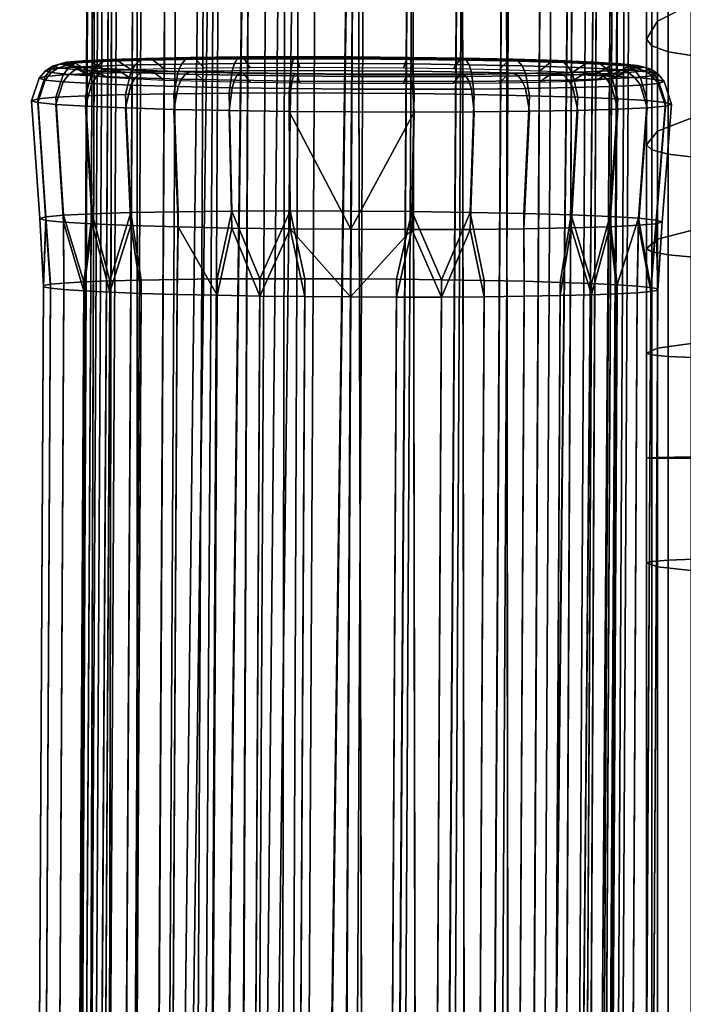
# Model space of a CAD drawing. Header units: millimetres. Extents: x -270 to 270, y -278 to 337.
# Tile 57 of 256: x -269 to -238, y 113 to 160. Entities that reach past the tile are written whole.
import ezdxf

# ---------------------------------------------------------------- set-up
doc = ezdxf.new("R2010")
doc.units = ezdxf.units.MM
doc.header["$MEASUREMENT"] = 0
for name, color, linetype in [('podnoz', 7, 'Continuous'), ('podrucky dopl', 251, 'Continuous'), ('ram', 7, 'Continuous')]:
    doc.layers.add(name, color=color, linetype=linetype)

msp = doc.modelspace()

# ---------------------------------------------------------------- meshes
at = {"layer": 'podnoz'}
mesh = msp.add_polyface(dxfattribs=at)
corners = [(-240.058, 252.184, 15.725), (-239.85, 252.182, 18), (-242.059, -156.573, 18), (-242.268, -156.572, 15.725), (-241.887, 252.193, 11.16), (-240.727, 252.187, 13.399), (-242.937, -156.568, 13.399), (-244.096, -156.562, 11.16), (-245.509, 252.213, 7.538), (-243.511, 252.202, 9.161), (-245.72, -156.553, 9.161), (-247.719, -156.542, 7.538), (-247.748, 252.225, 6.378), (-249.958, -156.53, 6.378), (-241.887, 252.193, 24.84), (-243.511, 252.202, 26.839), (-245.72, -156.553, 26.839), (-244.096, -156.562, 24.84), (-240.058, 252.184, 20.275), (-240.727, 252.187, 22.601), (-242.937, -156.568, 22.601), (-242.268, -156.572, 20.275), (-245.509, 252.213, 28.462), (-247.719, -156.542, 28.462), (-266.311, -86.946, 627.83), (-266.984, -87.072, 630.151), (-266.954, -81.303, 630.228), (-266.281, -81.375, 627.903), (-263.519, -86.724, 623.603), (-265.146, -86.827, 625.596), (-265.118, -81.447, 625.667), (-263.491, -81.514, 623.672), (-259.276, -86.592, 620.831), (-261.517, -86.645, 621.986), (-261.49, -81.573, 622.053), (-259.249, -81.619, 620.897), (-254.673, -86.568, 619.963), (-256.948, -86.567, 620.167), (-256.922, -81.651, 620.232), (-254.647, -81.669, 620.027), (-250.074, -86.642, 620.847), (-252.399, -86.592, 620.175), (-252.373, -81.675, 620.24), (-250.047, -81.668, 620.912), (-245.842, -86.82, 623.633), (-247.837, -86.719, 622.009), (-247.81, -81.646, 622.076), (-245.814, -81.609, 623.702), (-240.673, 196.374, 624.372), (-242.378, -81.3, 634.816), (-242.166, -81.368, 632.543), (-241.699, 196.73, 629.322), (-244.214, -81.156, 639.377), (-243.051, -81.228, 637.141), (-246.124, 197.249, 634.664), (-247.842, -81.03, 642.992), (-245.841, -81.089, 641.372), (-250.556, 197.548, 636.547), (-252.41, -80.952, 644.812), (-250.083, -80.984, 644.147), (-253.162, 197.671, 636.814), (-256.959, -80.928, 644.804), (-254.685, -80.934, 645.017), (-258.121, 197.807, 635.776), (-261.522, -80.957, 642.968), (-259.285, -80.935, 644.132), (-263.48, 197.744, 631.344), (-265.139, -81.044, 639.342), (-263.518, -80.994, 641.342), (-265.377, 197.54, 626.912), (-266.96, -81.169, 634.775), (-266.295, -81.104, 637.102), (-265.652, 197.386, 624.308), (-267.166, -81.234, 632.501), (-264.626, 197.03, 619.358), (-259.686, 196.469, 613.686), (-255.769, 196.211, 612.133), (-253.162, 196.088, 611.865), (-248.205, 195.952, 612.904), (-242.844, 196.016, 617.337), (-244.193, -81.559, 625.703), (-240.948, 196.22, 621.768), (-242.371, -81.434, 630.269), (-243.037, -81.499, 627.942)]
mesh.append_faces([[corners[k] for k in face] for face in [(0, 1, 2, 3), (4, 5, 6, 7), (5, 0, 3, 6), (8, 9, 10, 11), (12, 8, 11, 13), (9, 4, 7, 10), (14, 15, 16, 17), (18, 19, 20, 21), (1, 18, 21, 2), (19, 14, 17, 20), (15, 22, 23, 16), (24, 25, 26, 27), (28, 29, 30, 31), (29, 24, 27, 30), (32, 33, 34, 35), (36, 37, 38, 39), (37, 32, 35, 38), (33, 28, 31, 34), (40, 41, 42, 43), (44, 45, 46, 47), (45, 40, 43, 46), (41, 36, 39, 42), (48, 49, 50, 50), (51, 52, 53, 53), (54, 55, 56, 56), (57, 58, 59, 59), (60, 61, 62, 62), (63, 64, 65, 65), (66, 67, 68, 68), (69, 70, 71, 71), (72, 26, 73, 73), (74, 30, 27, 27), (75, 34, 31, 31), (76, 38, 35, 35), (77, 42, 39, 39), (78, 46, 43, 43), (79, 80, 47, 47), (81, 82, 83, 83), (48, 50, 82, 82)]])
mesh = msp.add_polyface(dxfattribs=at)
corners = [(-250.075, 252.238, 5.709), (-247.748, 252.225, 6.378), (-249.958, -156.53, 6.378), (-252.284, -156.518, 5.709), (-254.624, 252.262, 5.709), (-252.349, 252.25, 5.5), (-254.559, -156.505, 5.5), (-256.833, -156.493, 5.709), (-259.189, 252.287, 7.538), (-256.95, 252.275, 6.378), (-259.16, -156.481, 6.378), (-261.399, -156.469, 7.538), (-262.812, 252.307, 11.16), (-261.188, 252.298, 9.161), (-263.397, -156.458, 9.161), (-265.021, -156.449, 11.16), (-264.641, 252.316, 15.725), (-263.972, 252.313, 13.399), (-266.181, -156.443, 13.399), (-266.85, -156.439, 15.725), (-264.641, 252.316, 20.275), (-264.849, 252.318, 18), (-267.059, -156.438, 18), (-266.85, -156.439, 20.275), (-262.812, 252.307, 24.84), (-263.972, 252.313, 22.601), (-266.181, -156.443, 22.601), (-265.021, -156.449, 24.84), (-259.189, 252.287, 28.462), (-261.188, 252.298, 26.839), (-263.397, -156.458, 26.839), (-261.399, -156.469, 28.462), (-254.624, 252.262, 30.291), (-256.95, 252.275, 29.622), (-259.16, -156.481, 29.622), (-256.833, -156.493, 30.291), (-250.075, 252.238, 30.291), (-252.349, 252.25, 30.5), (-254.559, -156.505, 30.5), (-252.284, -156.518, 30.291), (-245.509, 252.213, 28.462), (-247.748, 252.225, 29.622), (-249.958, -156.53, 29.622), (-247.719, -156.542, 28.462), (-243.051, -81.228, 637.141), (-242.378, -81.3, 634.816), (-240.948, 196.55, 626.975), (-245.841, -81.089, 641.372), (-244.214, -81.156, 639.377), (-242.844, 196.908, 631.397), (-266.281, -81.375, 627.903), (-266.954, -81.303, 630.228), (-265.377, 197.209, 621.705), (-259.249, -81.619, 620.897), (-261.49, -81.573, 622.053), (-258.12, 196.354, 612.878), (-263.491, -81.514, 623.672), (-265.118, -81.447, 625.667), (-263.48, 196.852, 617.283), (-250.047, -81.668, 620.912), (-252.373, -81.675, 620.24), (-250.556, 196, 612.147), (-243.037, -81.499, 627.942), (-244.193, -81.559, 625.703), (-241.699, 196.101, 619.417), (-245.814, -81.609, 623.702), (-247.81, -81.646, 622.076), (-246.124, 195.941, 614.053), (-254.647, -81.669, 620.027), (-256.922, -81.651, 620.232), (-253.162, 196.088, 611.865), (-241.699, 196.73, 629.322), (-244.331, 197.082, 633.184), (-246.124, 197.249, 634.664), (-244.331, 195.962, 615.542), (-248.205, 195.952, 612.904), (-264.626, 197.03, 619.358), (-255.769, 196.211, 612.133)]
mesh.append_faces([[corners[k] for k in face] for face in [(0, 1, 2, 3), (4, 5, 6, 7), (8, 9, 10, 11), (9, 4, 7, 10), (12, 13, 14, 15), (16, 17, 18, 19), (17, 12, 15, 18), (13, 8, 11, 14), (5, 0, 3, 6), (20, 21, 22, 23), (24, 25, 26, 27), (25, 20, 23, 26), (28, 29, 30, 31), (32, 33, 34, 35), (33, 28, 31, 34), (29, 24, 27, 30), (36, 37, 38, 39), (40, 41, 42, 43), (41, 36, 39, 42), (37, 32, 35, 38), (21, 16, 19, 22), (44, 45, 46, 46), (47, 48, 49, 49), (50, 51, 52, 52), (53, 54, 55, 55), (56, 57, 58, 58), (59, 60, 61, 61), (62, 63, 64, 64), (65, 66, 67, 67), (68, 69, 70, 70), (46, 71, 44, 44), (49, 72, 47, 47), (71, 49, 48, 48), (72, 73, 47, 47), (67, 74, 65, 65), (61, 75, 59, 59), (52, 76, 50, 50), (77, 70, 69, 69)]])
mesh = msp.add_polyface(dxfattribs=at)
corners = [(-263.48, 196.852, 617.283), (-262.659, 198.911, 616.179), (-261.994, 196.678, 615.496), (-259.686, 196.469, 613.686), (-258.232, 199.844, 612.769), (-258.12, 196.354, 612.878), (-255.447, 197.398, 612.003), (-253.162, 196.088, 611.865), (-255.769, 196.211, 612.133), (-250.575, 199.393, 611.899), (-250.556, 196, 612.147), (-245.997, 201.777, 613.608), (-246.124, 195.941, 614.053), (-248.205, 195.952, 612.904), (-244.331, 195.962, 615.542), (-248.194, 200.565, 612.535), (-253.136, 198.28, 611.726), (-250.083, -80.984, 644.147), (-247.842, -81.03, 642.992), (-248.204, 197.405, 635.802), (-259.285, -80.935, 644.132), (-256.959, -80.928, 644.804), (-256.482, 197.777, 636.358), (-266.295, -81.104, 637.102), (-265.139, -81.044, 639.342), (-264.625, 197.658, 629.263), (-263.518, -80.994, 641.342), (-261.522, -80.957, 642.968), (-260.2, 197.819, 634.628), (-254.685, -80.934, 645.017), (-252.41, -80.952, 644.812), (-253.162, 197.671, 636.814), (-267.166, -81.234, 632.501), (-266.96, -81.169, 634.775), (-265.652, 197.386, 624.308), (-246.124, 197.249, 634.664), (-250.556, 197.548, 636.547), (-258.121, 197.807, 635.776), (-261.994, 197.797, 633.138), (-265.377, 197.54, 626.912), (-263.48, 197.744, 631.344), (-247.81, -81.646, 622.076), (-244.193, -81.559, 625.703), (-242.844, 196.016, 617.337), (-241.699, 196.101, 619.417), (-242.371, -81.434, 630.269), (-240.948, 196.22, 621.768), (-240.673, 196.374, 624.372), (-243.037, -81.499, 627.942), (-245.814, -81.609, 623.702), (-265.118, -81.447, 625.667), (-264.626, 197.03, 619.358), (-263.491, -81.514, 623.672), (-261.49, -81.573, 622.053), (-259.249, -81.619, 620.897), (-266.954, -81.303, 630.228), (-265.377, 197.209, 621.705), (-252.373, -81.675, 620.24), (-240.948, 196.55, 626.975), (-242.378, -81.3, 634.816)]
mesh.append_faces([[corners[k] for k in face] for face in [(0, 1, 2, 2), (3, 4, 5, 5), (6, 7, 8, 8), (9, 10, 7, 7), (11, 12, 13, 13), (11, 14, 12, 12), (15, 13, 10, 10), (6, 8, 5, 5), (16, 7, 6, 6), (17, 18, 19, 19), (20, 21, 22, 22), (23, 24, 25, 25), (26, 27, 28, 28), (29, 30, 31, 31), (32, 33, 34, 34), (18, 35, 19, 19), (19, 36, 17, 17), (36, 31, 30, 30), (20, 22, 37, 37), (28, 27, 37, 37), (26, 28, 38, 38), (39, 23, 25, 25), (40, 25, 24, 24), (38, 40, 26, 26), (22, 21, 31, 31), (33, 39, 34, 34), (12, 41, 13, 13), (42, 43, 44, 44), (45, 46, 47, 47), (48, 44, 46, 46), (49, 14, 43, 43), (0, 50, 51, 51), (2, 52, 0, 0), (5, 53, 3, 3), (3, 52, 2, 2), (8, 54, 5, 5), (55, 34, 56, 56), (10, 57, 7, 7), (58, 59, 47, 47)]])
at = {"layer": 'podrucky dopl'}
mesh = msp.add_polyface(dxfattribs=at)
corners = [(-265.375, 157.34, 633.523), (-265.615, 156.995, 633.692), (-263.784, 157.051, 635.921), (-263.58, 157.395, 635.709), (-265.091, 157.56, 633.328), (-263.339, 157.613, 635.462), (-264.777, 157.654, 633.115), (-263.072, 157.706, 635.193), (-264.444, 157.619, 632.894), (-262.788, 157.669, 634.91), (-266.708, 157.274, 631.029), (-266.974, 156.928, 631.149), (-266.393, 157.495, 630.893), (-266.044, 157.591, 630.745), (-265.674, 157.558, 630.593), (-264.927, 157.101, 630.296), (-263.771, 157.158, 632.456), (-267.529, 157.198, 628.323), (-267.812, 156.851, 628.39), (-267.195, 157.422, 628.251), (-266.824, 157.519, 628.174), (-266.431, 157.489, 628.097), (-265.638, 157.036, 627.952), (-267.806, 157.117, 625.51), (-268.094, 156.768, 625.52), (-267.466, 157.343, 625.503), (-267.088, 157.442, 625.5), (-266.687, 157.414, 625.501), (-265.878, 156.965, 625.514), (-267.529, 157.033, 622.696), (-267.812, 156.682, 622.651), (-267.195, 157.26, 622.756), (-266.824, 157.362, 622.826), (-266.431, 157.336, 622.905), (-265.638, 156.892, 623.077), (-266.708, 156.949, 619.991), (-266.974, 156.597, 619.891), (-266.393, 157.178, 620.114), (-266.044, 157.282, 620.255), (-265.674, 157.259, 620.409), (-264.927, 156.819, 620.733), (-265.375, 156.868, 617.497), (-265.615, 156.515, 617.349), (-265.091, 157.1, 617.679), (-264.777, 157.206, 617.886), (-264.444, 157.184, 618.109), (-263.771, 156.75, 618.573), (-263.58, 156.794, 615.312), (-263.784, 156.439, 615.12), (-263.339, 157.027, 615.545), (-263.072, 157.135, 615.809), (-262.788, 157.116, 616.093)]
mesh.append_faces([[corners[k] for k in face] for face in [(0, 1, 2, 3), (4, 0, 3, 5), (6, 4, 5, 7), (8, 6, 7, 9), (10, 11, 1, 0), (12, 10, 0, 4), (13, 12, 4, 6), (14, 13, 6, 8), (15, 14, 8, 16), (17, 18, 11, 10), (19, 17, 10, 12), (20, 19, 12, 13), (21, 20, 13, 14), (22, 21, 14, 15), (23, 24, 18, 17), (25, 23, 17, 19), (26, 25, 19, 20), (27, 26, 20, 21), (28, 27, 21, 22), (29, 30, 24, 23), (31, 29, 23, 25), (32, 31, 25, 26), (33, 32, 26, 27), (34, 33, 27, 28), (35, 36, 30, 29), (37, 35, 29, 31), (38, 37, 31, 32), (39, 38, 32, 33), (40, 39, 33, 34), (41, 42, 36, 35), (43, 41, 35, 37), (44, 43, 37, 38), (45, 44, 38, 39), (46, 45, 39, 40), (47, 48, 42, 41), (49, 47, 41, 43), (50, 49, 43, 44), (51, 50, 44, 45)]])
mesh = msp.add_polyface(dxfattribs=at)
corners = [(-256.25, 157.129, 639.948), (-256.325, 156.077, 640.326), (-253.385, 156.069, 640.616), (-253.379, 157.121, 640.231), (-256.192, 157.471, 639.657), (-253.377, 157.464, 639.935), (-256.125, 157.688, 639.318), (-253.376, 157.681, 639.589), (-256.051, 157.778, 638.945), (-253.376, 157.771, 639.209), (-255.973, 157.74, 638.553), (-253.376, 157.733, 638.809), (-259.01, 157.119, 639.111), (-259.152, 156.067, 639.468), (-258.899, 157.461, 638.836), (-258.768, 157.678, 638.516), (-258.623, 157.769, 638.164), (-258.47, 157.731, 637.795), (-258.162, 157.263, 637.059), (-255.817, 157.271, 637.77), (-261.394, 157.435, 637.503), (-261.555, 157.093, 637.751), (-261.204, 157.653, 637.214), (-260.994, 157.744, 636.897), (-260.771, 157.707, 636.565), (-260.323, 157.241, 635.904), (-263.58, 157.395, 635.709), (-263.784, 157.051, 635.921), (-263.339, 157.613, 635.462), (-263.072, 157.706, 635.193), (-262.788, 157.669, 634.91), (-262.217, 157.205, 634.35), (-263.771, 157.158, 632.456), (-264.444, 157.619, 632.894), (-262.217, 156.686, 616.68), (-262.788, 157.116, 616.093), (-264.444, 157.184, 618.109), (-263.771, 156.75, 618.573), (-261.394, 156.73, 613.519), (-261.555, 156.373, 613.291), (-263.784, 156.439, 615.12), (-263.58, 156.794, 615.312), (-261.204, 156.964, 613.794), (-263.339, 157.027, 615.545), (-260.994, 157.074, 614.105), (-263.072, 157.135, 615.809), (-260.771, 157.057, 614.439), (-260.323, 156.63, 615.126), (-258.768, 156.913, 612.493), (-258.899, 156.677, 612.186), (-258.623, 157.024, 612.839), (-258.47, 157.008, 613.209), (-258.162, 156.584, 613.972), (-256.125, 156.875, 611.692), (-256.192, 156.638, 611.366), (-256.051, 156.987, 612.059), (-255.973, 156.972, 612.453), (-255.817, 156.551, 613.261), (-253.376, 156.852, 611.422), (-253.377, 156.615, 611.089), (-253.376, 156.965, 611.796), (-253.376, 156.951, 612.197)]
mesh.append_faces([[corners[k] for k in face] for face in [(0, 1, 2, 3), (4, 0, 3, 5), (6, 4, 5, 7), (8, 6, 7, 9), (10, 8, 9, 11), (12, 13, 1, 0), (14, 12, 0, 4), (15, 14, 4, 6), (16, 15, 6, 8), (17, 16, 8, 10), (18, 17, 10, 19), (20, 21, 12, 14), (22, 20, 14, 15), (23, 22, 15, 16), (24, 23, 16, 17), (25, 24, 17, 18), (26, 27, 21, 20), (28, 26, 20, 22), (29, 28, 22, 23), (30, 29, 23, 24), (31, 30, 24, 25), (32, 33, 30, 31), (34, 35, 36, 37), (38, 39, 40, 41), (42, 38, 41, 43), (44, 42, 43, 45), (46, 44, 45, 35), (47, 46, 35, 34), (48, 49, 38, 42), (50, 48, 42, 44), (51, 50, 44, 46), (52, 51, 46, 47), (53, 54, 49, 48), (55, 53, 48, 50), (56, 55, 50, 51), (57, 56, 51, 52), (58, 59, 54, 53), (60, 58, 53, 55), (61, 60, 55, 56)]])
mesh = msp.add_polyface(dxfattribs=at)
corners = [(-250.628, 156.845, 611.693), (-250.563, 156.608, 611.367), (-253.377, 156.615, 611.089), (-253.376, 156.852, 611.422), (-250.701, 156.958, 612.06), (-253.376, 156.965, 611.796), (-250.779, 156.944, 612.453), (-253.376, 156.951, 612.197), (-250.94, 156.524, 613.262), (-253.378, 156.53, 613.022), (-247.985, 156.855, 612.495), (-247.856, 156.618, 612.188), (-248.128, 156.967, 612.84), (-248.282, 156.953, 613.211), (-248.595, 156.532, 613.973), (-245.549, 156.88, 613.797), (-245.361, 156.643, 613.521), (-245.758, 156.992, 614.107), (-245.98, 156.977, 614.441), (-246.434, 156.555, 615.128), (-243.414, 156.92, 615.548), (-243.175, 156.684, 615.315), (-243.68, 157.031, 615.812), (-243.963, 157.014, 616.096), (-244.54, 156.59, 616.683), (-245.361, 157.349, 637.505), (-245.204, 157.004, 637.754), (-242.974, 156.938, 635.925), (-243.175, 157.284, 635.712), (-245.549, 157.569, 637.217), (-243.414, 157.506, 635.466), (-245.758, 157.662, 636.9), (-243.68, 157.601, 635.196), (-245.98, 157.627, 636.568), (-243.963, 157.568, 634.913), (-246.434, 157.166, 635.906), (-244.54, 157.11, 634.353), (-247.856, 157.401, 638.838), (-247.748, 157.058, 639.112), (-247.985, 157.62, 638.518), (-248.128, 157.712, 638.166), (-248.282, 157.676, 637.797), (-248.595, 157.211, 637.06), (-250.563, 157.44, 639.658), (-250.509, 157.098, 639.949), (-250.628, 157.658, 639.319), (-250.701, 157.749, 638.946), (-250.779, 157.712, 638.554), (-250.94, 157.245, 637.771), (-253.377, 157.464, 639.935), (-253.379, 157.121, 640.231), (-253.376, 157.681, 639.589), (-253.376, 157.771, 639.209), (-253.376, 157.733, 638.809), (-253.378, 157.265, 638.011), (-255.817, 157.271, 637.77), (-255.973, 157.74, 638.553), (-255.973, 156.972, 612.453), (-255.817, 156.551, 613.261)]
mesh.append_faces([[corners[k] for k in face] for face in [(0, 1, 2, 3), (4, 0, 3, 5), (6, 4, 5, 7), (8, 6, 7, 9), (10, 11, 1, 0), (12, 10, 0, 4), (13, 12, 4, 6), (14, 13, 6, 8), (15, 16, 11, 10), (17, 15, 10, 12), (18, 17, 12, 13), (19, 18, 13, 14), (20, 21, 16, 15), (22, 20, 15, 17), (23, 22, 17, 18), (24, 23, 18, 19), (25, 26, 27, 28), (29, 25, 28, 30), (31, 29, 30, 32), (33, 31, 32, 34), (35, 33, 34, 36), (37, 38, 26, 25), (39, 37, 25, 29), (40, 39, 29, 31), (41, 40, 31, 33), (42, 41, 33, 35), (43, 44, 38, 37), (45, 43, 37, 39), (46, 45, 39, 40), (47, 46, 40, 41), (48, 47, 41, 42), (49, 50, 44, 43), (51, 49, 43, 45), (52, 51, 45, 46), (53, 52, 46, 47), (54, 53, 47, 48), (55, 56, 53, 54), (9, 7, 57, 58)]])
mesh = msp.add_polyface(dxfattribs=at)
corners = [(-241.661, 156.973, 617.683), (-241.38, 156.739, 617.501), (-243.175, 156.684, 615.315), (-243.414, 156.92, 615.548), (-241.975, 157.083, 617.889), (-243.68, 157.031, 615.812), (-242.308, 157.065, 618.113), (-243.963, 157.014, 616.096), (-242.985, 156.637, 618.576), (-244.54, 156.59, 616.683), (-240.047, 156.805, 619.995), (-239.785, 156.45, 619.896), (-241.144, 156.382, 617.352), (-240.359, 157.038, 620.118), (-240.708, 157.146, 620.259), (-241.078, 157.126, 620.413), (-241.83, 156.695, 620.737), (-239.226, 156.88, 622.701), (-238.947, 156.527, 622.655), (-239.558, 157.111, 622.76), (-239.927, 157.217, 622.831), (-240.32, 157.195, 622.909), (-241.119, 156.76, 623.081), (-238.949, 156.961, 625.514), (-238.665, 156.609, 625.525), (-239.287, 157.19, 625.508), (-239.664, 157.294, 625.505), (-240.065, 157.27, 625.505), (-240.878, 156.83, 625.518), (-239.226, 157.046, 628.328), (-238.947, 156.695, 628.394), (-239.558, 157.273, 628.255), (-239.927, 157.374, 628.178), (-240.32, 157.348, 628.101), (-241.119, 156.903, 627.956), (-240.047, 157.13, 631.033), (-239.785, 156.781, 631.153), (-240.359, 157.355, 630.897), (-240.708, 157.454, 630.75), (-241.078, 157.425, 630.597), (-241.83, 156.976, 630.299), (-241.38, 157.21, 633.527), (-241.144, 156.863, 633.696), (-241.661, 157.433, 633.332), (-241.975, 157.531, 633.119), (-242.308, 157.5, 632.897), (-242.985, 157.046, 632.459), (-243.175, 157.284, 635.712), (-242.974, 156.938, 635.925), (-243.414, 157.506, 635.466), (-243.68, 157.601, 635.196), (-243.963, 157.568, 634.913), (-244.54, 157.11, 634.353)]
mesh.append_faces([[corners[k] for k in face] for face in [(0, 1, 2, 3), (4, 0, 3, 5), (6, 4, 5, 7), (8, 6, 7, 9), (10, 11, 12, 1), (13, 10, 1, 0), (14, 13, 0, 4), (15, 14, 4, 6), (16, 15, 6, 8), (17, 18, 11, 10), (19, 17, 10, 13), (20, 19, 13, 14), (21, 20, 14, 15), (22, 21, 15, 16), (23, 24, 18, 17), (25, 23, 17, 19), (26, 25, 19, 20), (27, 26, 20, 21), (28, 27, 21, 22), (29, 30, 24, 23), (31, 29, 23, 25), (32, 31, 25, 26), (33, 32, 26, 27), (34, 33, 27, 28), (35, 36, 30, 29), (37, 35, 29, 31), (38, 37, 31, 32), (39, 38, 32, 33), (40, 39, 33, 34), (41, 42, 36, 35), (43, 41, 35, 37), (44, 43, 37, 38), (45, 44, 38, 39), (46, 45, 39, 40), (47, 48, 42, 41), (49, 47, 41, 43), (50, 49, 43, 44), (51, 50, 44, 45), (52, 51, 45, 46)]])
mesh = msp.add_polyface(dxfattribs=at)
corners = [(-261.555, 157.093, 637.751), (-261.757, 156.04, 638.076), (-259.152, 156.067, 639.468), (-259.01, 157.119, 639.111), (-263.784, 157.051, 635.921), (-264.04, 155.997, 636.203), (-265.615, 156.995, 633.692), (-265.914, 155.94, 633.92), (-266.974, 156.928, 631.149), (-267.307, 155.871, 631.315), (-267.812, 156.851, 628.39), (-268.164, 155.793, 628.49), (-268.094, 156.768, 625.52), (-268.454, 155.708, 625.551), (-267.812, 156.682, 622.651), (-268.164, 155.62, 622.613), (-266.974, 156.597, 619.891), (-267.307, 155.532, 619.787), (-265.615, 156.515, 617.349), (-265.914, 155.448, 617.183), (-263.784, 156.439, 615.12), (-264.04, 155.371, 614.901), (-261.555, 156.373, 613.291), (-261.757, 155.303, 613.028), (-259.01, 156.32, 611.932), (-259.152, 155.248, 611.637), (-258.899, 156.677, 612.186), (-261.394, 156.73, 613.519), (-256.25, 156.28, 611.096), (-256.325, 155.208, 610.78), (-256.192, 156.638, 611.366), (-253.379, 156.256, 610.813), (-253.385, 155.183, 610.491), (-253.377, 156.615, 611.089), (-267.788, 150.246, 628.572), (-266.954, 150.323, 631.32), (-265.99, 147.183, 633.055), (-265.6, 150.39, 633.853), (-263.777, 149.836, 615.357), (-265.6, 149.911, 617.577), (-261.556, 149.77, 613.536), (-256.274, 150.522, 640.083), (-253.415, 150.515, 640.365), (-253.385, 156.069, 640.616), (-256.325, 156.077, 640.326), (-257.706, 147.333, 639.659), (-259.023, 150.513, 639.249), (-261.556, 150.487, 637.895), (-264.769, 147.229, 634.845), (-263.777, 150.445, 636.073), (-267.788, 150.078, 622.857), (-268.069, 150.164, 625.714), (-266.954, 149.993, 620.109), (-256.274, 149.677, 611.35), (-259.023, 149.717, 612.183), (-250.445, 155.176, 610.781), (-253.415, 149.662, 611.068)]
mesh.append_faces([[corners[k] for k in face] for face in [(0, 1, 2, 3), (4, 5, 1, 0), (6, 7, 5, 4), (8, 9, 7, 6), (10, 11, 9, 8), (12, 13, 11, 10), (14, 15, 13, 12), (16, 17, 15, 14), (18, 19, 17, 16), (20, 21, 19, 18), (22, 23, 21, 20), (24, 25, 23, 22), (26, 24, 22, 27), (28, 29, 25, 24), (30, 28, 24, 26), (31, 32, 29, 28), (33, 31, 28, 30), (34, 35, 9, 11), (35, 36, 37, 37), (38, 39, 19, 21), (40, 38, 21, 23), (41, 42, 43, 44), (45, 41, 46, 46), (46, 41, 44, 2), (47, 46, 2, 1), (48, 49, 37, 37), (49, 47, 1, 5), (37, 49, 5, 7), (7, 9, 35, 37), (13, 15, 50, 51), (11, 13, 51, 34), (52, 50, 15, 17), (53, 54, 25, 29), (23, 25, 54, 40), (17, 19, 39, 52), (55, 56, 32, 32), (53, 29, 56, 56), (29, 32, 56, 56)]])
mesh = msp.add_polyface(dxfattribs=at)
corners = [(-250.509, 156.249, 611.097), (-250.445, 155.176, 610.781), (-253.385, 155.183, 610.491), (-253.379, 156.256, 610.813), (-250.563, 156.608, 611.367), (-253.377, 156.615, 611.089), (-247.748, 156.259, 611.934), (-247.619, 155.186, 611.639), (-247.856, 156.618, 612.188), (-245.204, 156.285, 613.294), (-245.013, 155.213, 613.031), (-245.361, 156.643, 613.521), (-242.974, 156.327, 615.123), (-242.73, 155.256, 614.905), (-243.175, 156.684, 615.315), (-241.144, 156.382, 617.352), (-240.856, 155.313, 617.187), (-241.38, 156.739, 617.501), (-239.785, 156.45, 619.896), (-239.464, 155.382, 619.792), (-238.947, 156.527, 622.655), (-238.606, 155.46, 622.617), (-238.665, 156.609, 625.525), (-238.317, 155.545, 625.556), (-238.947, 156.695, 628.394), (-238.606, 155.633, 628.494), (-239.785, 156.781, 631.153), (-239.464, 155.721, 631.32), (-241.144, 156.863, 633.696), (-240.856, 155.805, 633.924), (-242.974, 156.938, 635.925), (-242.73, 155.882, 636.206), (-245.204, 157.004, 637.754), (-245.013, 155.949, 638.079), (-247.748, 157.058, 639.112), (-247.619, 156.005, 639.47), (-250.509, 157.098, 639.949), (-250.445, 156.045, 640.327), (-253.379, 157.121, 640.231), (-253.385, 156.069, 640.616), (-243.053, 150.333, 636.076), (-242.096, 147.107, 634.849), (-241.231, 150.258, 633.857), (-245.274, 150.399, 637.897), (-239.043, 150.091, 628.577), (-238.761, 150.005, 625.719), (-247.807, 149.656, 612.185), (-250.556, 149.646, 611.351), (-245.274, 149.682, 613.539), (-243.053, 149.724, 615.361), (-241.231, 149.779, 617.581), (-239.876, 149.846, 620.113), (-239.043, 149.923, 622.861), (-249.158, 147.286, 639.661), (-247.807, 150.452, 639.25), (-250.556, 150.491, 640.083), (-239.876, 150.176, 631.324), (-253.415, 150.515, 640.365), (-253.415, 149.662, 611.068)]
mesh.append_faces([[corners[k] for k in face] for face in [(0, 1, 2, 3), (4, 0, 3, 5), (6, 7, 1, 0), (8, 6, 0, 4), (9, 10, 7, 6), (11, 9, 6, 8), (12, 13, 10, 9), (14, 12, 9, 11), (15, 16, 13, 12), (17, 15, 12, 14), (18, 19, 16, 15), (20, 21, 19, 18), (22, 23, 21, 20), (24, 25, 23, 22), (26, 27, 25, 24), (28, 29, 27, 26), (30, 31, 29, 28), (32, 33, 31, 30), (34, 35, 33, 32), (36, 37, 35, 34), (38, 39, 37, 36), (40, 41, 42, 42), (40, 42, 29, 31), (43, 40, 31, 33), (44, 45, 23, 25), (46, 47, 1, 7), (48, 46, 7, 10), (49, 48, 10, 13), (50, 49, 13, 16), (51, 50, 16, 19), (19, 21, 52, 51), (21, 23, 45, 52), (53, 54, 55, 55), (55, 54, 35, 37), (25, 27, 56, 44), (37, 39, 57, 55), (27, 29, 42, 56), (54, 43, 33, 35), (47, 58, 1, 1)]])
mesh = msp.add_polyface(dxfattribs=at)
corners = [(-267.892, 146.948, 624.725), (-269.015, -60.959, 630.84), (-269.015, -60.895, 633.006), (-267.892, 147.012, 626.891), (-267.569, 147.073, 629.033), (-268.692, -60.834, 635.148), (-268.054, -60.776, 637.218), (-266.93, 147.131, 631.103), (-267.113, -60.724, 639.17), (-265.99, 147.183, 633.055), (-264.769, 147.229, 634.845), (-265.893, -60.678, 640.96), (-264.418, -60.639, 642.548), (-263.295, 147.268, 636.433), (-262.724, -60.609, 643.899), (-261.6, 147.299, 637.784), (-259.724, 147.32, 638.868), (-260.847, -60.587, 644.982), (-258.83, -60.574, 645.774), (-257.706, 147.333, 639.659), (-256.717, -60.572, 646.257), (-255.594, 147.335, 640.142), (-267.569, 146.884, 622.583), (-268.692, -61.023, 628.698), (-254.556, -60.579, 646.419), (-253.432, 147.328, 640.304), (-252.395, -60.595, 646.257), (-251.271, 147.312, 640.142), (-249.158, 147.286, 639.661), (-250.282, -60.621, 645.776), (-248.265, -60.655, 644.984), (-247.141, 147.252, 638.87), (-246.388, -60.697, 643.902), (-245.264, 147.21, 637.787), (-243.57, 147.161, 636.436), (-244.694, -60.746, 642.551), (-243.22, -60.8, 640.964), (-242.096, 147.107, 634.849), (-240.875, 147.047, 633.059), (-241.999, -60.86, 639.174), (-241.059, -60.922, 637.222), (-239.935, 146.985, 631.107), (-240.42, -60.986, 635.153), (-239.296, 146.921, 629.038), (-251.271, 146.469, 611.479), (-253.432, 146.476, 611.316), (-250.556, 149.646, 611.351), (-249.158, 146.472, 611.961), (-247.141, 146.484, 612.753), (-247.807, 149.656, 612.185), (-238.973, 146.792, 624.729), (-238.761, 150.005, 625.719), (-238.973, 146.856, 626.896), (-239.876, 149.846, 620.113), (-239.296, 146.731, 622.587), (-239.935, 146.674, 620.517), (-243.053, 149.724, 615.361), (-242.096, 146.575, 616.775), (-243.57, 146.536, 615.187), (-243.053, 150.333, 636.076), (-241.231, 150.258, 633.857), (-239.876, 150.176, 631.324), (-247.807, 150.452, 639.25), (-263.777, 150.445, 636.073), (-267.788, 150.246, 628.572), (-265.6, 149.911, 617.577), (-264.769, 146.698, 616.772), (-265.99, 146.757, 618.561), (-263.777, 149.836, 615.357), (-263.295, 146.643, 615.184), (-261.6, 146.594, 613.834), (-261.556, 149.77, 613.536), (-259.724, 146.552, 612.751), (-268.069, 150.164, 625.714), (-256.274, 149.677, 611.35), (-253.415, 149.662, 611.068)]
mesh.append_faces([[corners[k] for k in face] for face in [(0, 1, 2, 3), (4, 5, 6, 7), (7, 6, 8, 9), (3, 2, 5, 4), (10, 11, 12, 13), (13, 12, 14, 15), (16, 17, 18, 19), (19, 18, 20, 21), (15, 14, 17, 16), (9, 8, 11, 10), (22, 23, 1, 0), (24, 25, 21, 20), (25, 24, 26, 27), (28, 29, 30, 31), (31, 30, 32, 33), (27, 26, 29, 28), (34, 35, 36, 37), (38, 39, 40, 41), (41, 40, 42, 43), (37, 36, 39, 38), (33, 32, 35, 34), (44, 45, 46, 46), (47, 44, 46, 46), (48, 47, 49, 49), (50, 51, 52, 52), (53, 54, 55, 55), (56, 57, 58, 58), (59, 34, 37, 37), (60, 37, 38, 38), (43, 61, 41, 41), (62, 28, 31, 31), (63, 10, 13, 13), (4, 64, 3, 3), (65, 66, 67, 67), (68, 69, 66, 66), (70, 71, 72, 72), (73, 0, 3, 3), (74, 75, 45, 45)]])
mesh = msp.add_polyface(dxfattribs=at)
corners = [(-247.141, 146.484, 612.753), (-247.807, 149.656, 612.185), (-245.274, 149.682, 613.539), (-245.264, 146.506, 613.836), (-243.053, 149.724, 615.361), (-243.57, 146.536, 615.187), (-240.875, 146.621, 618.565), (-242.096, 146.575, 616.775), (-241.231, 149.779, 617.581), (-239.876, 149.846, 620.113), (-239.935, 146.674, 620.517), (-238.973, 146.792, 624.729), (-239.296, 146.731, 622.587), (-239.043, 149.923, 622.861), (-239.043, 150.091, 628.577), (-239.296, 146.921, 629.038), (-238.973, 146.856, 626.896), (-238.761, 150.005, 625.719), (-239.876, 150.176, 631.324), (-240.875, 147.047, 633.059), (-239.935, 146.985, 631.107), (-243.57, 147.161, 636.436), (-243.053, 150.333, 636.076), (-245.274, 150.399, 637.897), (-245.264, 147.21, 637.787), (-241.231, 150.258, 633.857), (-247.807, 150.452, 639.25), (-247.141, 147.252, 638.87), (-251.271, 147.312, 640.142), (-249.158, 147.286, 639.661), (-250.556, 150.491, 640.083), (-249.158, 146.472, 611.961), (-250.556, 149.646, 611.351), (-253.415, 150.515, 640.365), (-253.432, 147.328, 640.304), (-256.274, 150.522, 640.083), (-255.594, 147.335, 640.142), (-257.706, 147.333, 639.659), (-259.724, 147.32, 638.868), (-259.023, 150.513, 639.249), (-261.556, 150.487, 637.895), (-261.6, 147.299, 637.784), (-263.777, 150.445, 636.073), (-263.295, 147.268, 636.433), (-265.99, 147.183, 633.055), (-264.769, 147.229, 634.845), (-265.6, 150.39, 633.853), (-266.93, 147.131, 631.103), (-266.954, 150.323, 631.32), (-267.788, 150.246, 628.572), (-267.569, 147.073, 629.033), (-267.892, 147.012, 626.891), (-268.069, 150.164, 625.714), (-267.569, 146.884, 622.583), (-267.892, 146.948, 624.725), (-267.788, 150.078, 622.857), (-266.954, 149.993, 620.109), (-266.93, 146.819, 620.513), (-263.295, 146.643, 615.184), (-263.777, 149.836, 615.357), (-261.556, 149.77, 613.536), (-261.6, 146.594, 613.834), (-265.99, 146.757, 618.561), (-264.769, 146.698, 616.772), (-265.6, 149.911, 617.577), (-259.023, 149.717, 612.183), (-259.724, 146.552, 612.751), (-255.594, 146.492, 611.478), (-257.706, 146.518, 611.96), (-256.274, 149.677, 611.35), (-253.432, 146.476, 611.316), (-253.415, 149.662, 611.068)]
mesh.append_faces([[corners[k] for k in face] for face in [(0, 1, 2, 3), (3, 2, 4, 5), (6, 7, 8, 8), (6, 8, 9, 10), (11, 12, 13, 13), (14, 15, 16, 17), (17, 11, 13, 13), (18, 15, 14, 14), (19, 20, 18, 18), (21, 22, 23, 24), (19, 18, 25, 25), (26, 27, 24, 23), (28, 29, 30, 30), (31, 32, 1, 1), (8, 7, 4, 4), (33, 34, 28, 30), (12, 9, 13, 13), (35, 36, 34, 33), (37, 36, 35, 35), (38, 39, 40, 41), (41, 40, 42, 43), (38, 37, 39, 39), (44, 45, 46, 46), (47, 44, 48, 48), (49, 50, 47, 48), (51, 49, 52, 52), (53, 54, 55, 55), (53, 55, 56, 57), (58, 59, 60, 61), (62, 57, 56, 56), (59, 63, 64, 64), (65, 66, 60, 60), (67, 68, 69, 69), (68, 66, 65, 65), (70, 67, 69, 69), (56, 64, 62, 62), (52, 55, 54, 54), (65, 69, 68, 68), (32, 70, 71, 71)]])
mesh = msp.add_polyface(dxfattribs=at)
corners = [(-253.432, 146.476, 611.316), (-254.556, -61.431, 617.431), (-256.717, -61.415, 617.593), (-255.594, 146.492, 611.478), (-257.706, 146.518, 611.96), (-258.83, -61.389, 618.075), (-260.847, -61.355, 618.866), (-259.724, 146.552, 612.751), (-262.724, -61.313, 619.948), (-261.6, 146.594, 613.834), (-263.295, 146.643, 615.184), (-264.418, -61.264, 621.299), (-265.893, -61.209, 622.887), (-264.769, 146.698, 616.772), (-265.99, 146.757, 618.561), (-267.113, -61.15, 624.676), (-268.054, -61.088, 626.628), (-266.93, 146.819, 620.513), (-268.692, -61.023, 628.698), (-267.569, 146.884, 622.583), (-238.973, 146.856, 626.896), (-240.097, -61.051, 633.01), (-240.097, -61.115, 630.844), (-238.973, 146.792, 624.729), (-239.296, 146.731, 622.587), (-240.42, -61.176, 628.702), (-241.059, -61.234, 626.632), (-239.935, 146.674, 620.517), (-241.999, -61.286, 624.68), (-240.875, 146.621, 618.565), (-242.096, 146.575, 616.775), (-243.22, -61.332, 622.89), (-244.694, -61.371, 621.302), (-243.57, 146.536, 615.187), (-246.388, -61.401, 619.951), (-245.264, 146.506, 613.836), (-247.141, 146.484, 612.753), (-248.265, -61.423, 618.868), (-250.282, -61.435, 618.076), (-249.158, 146.472, 611.961), (-252.395, -61.438, 617.594), (-251.271, 146.469, 611.479), (-239.296, 146.921, 629.038), (-240.42, -60.986, 635.153), (-244.211, -64.548, 621.663), (-241.035, -64.425, 626.415), (-242.389, -64.492, 623.883), (-239.919, -64.266, 632.021), (-241.059, -60.922, 637.222), (-241.035, -64.095, 637.626), (-241.999, -60.86, 639.174), (-242.389, -64.014, 640.159), (-243.22, -60.8, 640.964), (-252.395, -60.595, 646.257), (-251.714, -63.78, 646.386), (-250.282, -60.621, 645.776), (-248.966, -63.819, 645.552), (-248.265, -60.655, 644.984), (-258.83, -60.574, 645.774), (-257.432, -63.749, 646.385), (-256.717, -60.572, 646.257), (-260.847, -60.587, 644.982), (-260.181, -63.759, 645.551), (-265.893, -60.678, 640.96), (-264.935, -63.827, 642.375), (-264.418, -60.639, 642.548), (-268.112, -63.949, 637.622), (-267.113, -60.724, 639.17), (-268.054, -60.776, 637.218), (-266.758, -63.882, 640.155), (-268.946, -64.026, 634.874), (-268.692, -60.834, 635.148), (-269.015, -60.895, 633.006), (-262.715, -64.501, 619.838), (-266.758, -64.361, 623.879), (-264.935, -64.436, 621.659)]
mesh.append_faces([[corners[k] for k in face] for face in [(0, 1, 2, 3), (4, 5, 6, 7), (7, 6, 8, 9), (3, 2, 5, 4), (10, 11, 12, 13), (14, 15, 16, 17), (17, 16, 18, 19), (13, 12, 15, 14), (9, 8, 11, 10), (20, 21, 22, 23), (24, 25, 26, 27), (27, 26, 28, 29), (23, 22, 25, 24), (30, 31, 32, 33), (33, 32, 34, 35), (36, 37, 38, 39), (39, 38, 40, 41), (35, 34, 37, 36), (29, 28, 31, 30), (42, 43, 21, 20), (1, 0, 41, 40), (31, 44, 32, 32), (45, 28, 26, 26), (28, 46, 31, 31), (21, 47, 22, 22), (48, 49, 43, 43), (50, 49, 48, 48), (51, 50, 52, 52), (53, 54, 55, 55), (55, 56, 57, 57), (58, 59, 60, 60), (61, 62, 58, 58), (63, 64, 65, 65), (66, 67, 68, 68), (69, 63, 67, 67), (70, 71, 72, 72), (73, 11, 8, 8), (74, 15, 12, 12), (75, 12, 11, 11)]])
at = {"layer": 'ram'}
mesh = msp.add_polyface(dxfattribs=at)
corners = [(-232.746, 153.405, 414.752), (-232.746, 148.595, 414.016), (-232.5, 148.753, 412.738), (-232.5, 153.636, 413.485), (-233.525, 153.191, 415.919), (-233.525, 148.45, 415.194), (-234.712, 153.051, 416.686), (-234.712, 148.354, 415.967), (-236, 153.006, 416.928), (-236, 148.324, 416.211), (-237.288, 153.051, 416.686), (-237.288, 148.354, 415.967), (-238.475, 153.191, 415.919), (-238.475, 148.45, 415.194), (-239.254, 153.405, 414.752), (-239.254, 148.595, 414.016), (-239.5, 153.636, 413.485), (-239.5, 148.753, 412.738), (-238.985, 154.275, 409.992), (-238.985, 149.188, 409.214), (-237.393, 154.886, 406.653), (-237.393, 149.603, 405.845), (-234.867, 155.384, 403.929), (-234.867, 149.943, 403.096), (-231.784, 155.714, 402.125), (-231.784, 150.167, 401.276), (-228.306, 155.873, 401.256), (-228.306, 150.275, 400.4), (-230.254, 151.785, 423.605), (-230.254, 147.493, 422.948), (-229.475, 147.348, 424.126), (-229.475, 151.572, 424.772), (-230.5, 152.017, 422.338), (-230.5, 147.651, 421.67), (-230.254, 152.249, 421.07), (-230.254, 147.809, 420.391), (-229.475, 152.462, 419.903), (-229.475, 147.954, 419.214), (-232.746, 158.298, 415.8), (-232.5, 158.605, 414.548), (-233.525, 158.015, 416.952), (-234.712, 157.829, 417.709), (-236, 157.771, 417.947), (-237.288, 157.829, 417.709), (-238.475, 158.015, 416.952), (-239.254, 158.298, 415.8), (-239.5, 158.605, 414.548), (-238.985, 159.451, 411.1), (-237.393, 160.26, 407.804), (-234.867, 160.92, 405.114), (-231.784, 161.358, 403.333), (-228.306, 161.568, 402.475), (-230.254, 156.153, 424.54), (-229.475, 155.87, 425.692), (-230.5, 156.459, 423.289), (-230.254, 156.767, 422.038), (-229.475, 157.05, 420.885), (-232.746, 163.12, 417.138), (-232.5, 163.501, 415.907), (-233.525, 162.769, 418.271), (-234.712, 162.538, 419.015), (-236, 162.465, 419.25), (-237.288, 162.538, 419.015), (-238.475, 162.769, 418.271), (-239.254, 163.12, 417.138), (-239.5, 163.501, 415.907), (-238.985, 164.552, 412.516), (-237.393, 165.557, 409.273), (-234.867, 166.376, 406.628), (-231.784, 166.919, 404.876), (-228.306, 167.181, 404.033), (-230.254, 160.456, 425.734), (-229.475, 160.105, 426.868), (-230.5, 160.837, 424.504), (-230.254, 161.219, 423.273), (-236, 167.074, 420.83), (-234.712, 167.161, 420.6), (-230.5, 165.135, 425.977), (-230.254, 164.681, 427.183), (-230.254, 165.589, 424.771)]
mesh.append_faces([[corners[k] for k in face] for face in [(0, 1, 2, 3), (4, 5, 1, 0), (6, 7, 5, 4), (8, 9, 7, 6), (10, 11, 9, 8), (12, 13, 11, 10), (14, 15, 13, 12), (16, 17, 15, 14), (18, 19, 17, 16), (20, 21, 19, 18), (22, 23, 21, 20), (24, 25, 23, 22), (26, 27, 25, 24), (28, 29, 30, 31), (32, 33, 29, 28), (34, 35, 33, 32), (36, 37, 35, 34), (38, 0, 3, 39), (40, 4, 0, 38), (41, 6, 4, 40), (42, 8, 6, 41), (43, 10, 8, 42), (44, 12, 10, 43), (45, 14, 12, 44), (46, 16, 14, 45), (47, 18, 16, 46), (48, 20, 18, 47), (49, 22, 20, 48), (50, 24, 22, 49), (51, 26, 24, 50), (52, 28, 31, 53), (54, 32, 28, 52), (55, 34, 32, 54), (56, 36, 34, 55), (57, 38, 39, 58), (59, 40, 38, 57), (60, 41, 40, 59), (61, 42, 41, 60), (62, 43, 42, 61), (63, 44, 43, 62), (64, 45, 44, 63), (65, 46, 45, 64), (66, 47, 46, 65), (67, 48, 47, 66), (68, 49, 48, 67), (69, 50, 49, 68), (70, 51, 50, 69), (71, 52, 53, 72), (73, 54, 52, 71), (74, 55, 54, 73), (75, 61, 60, 76), (77, 73, 71, 78), (79, 74, 73, 77)]])
mesh = msp.add_polyface(dxfattribs=at)
corners = [(-232.746, 143.751, 413.561), (-232.746, 138.889, 413.388), (-232.5, 138.897, 412.099), (-232.5, 143.834, 412.275), (-233.525, 143.675, 414.745), (-233.525, 138.881, 414.574), (-234.712, 143.624, 415.523), (-234.712, 138.876, 415.354), (-237.288, 143.624, 415.523), (-237.288, 138.876, 415.354), (-236, 138.875, 415.599), (-236, 143.608, 415.768), (-238.475, 143.675, 414.745), (-238.475, 138.881, 414.574), (-239.254, 143.751, 413.561), (-239.254, 138.889, 413.388), (-239.5, 143.834, 412.275), (-239.5, 138.897, 412.099), (-238.985, 144.064, 408.732), (-238.985, 138.921, 408.549), (-237.393, 144.283, 405.345), (-237.393, 138.943, 405.155), (-234.867, 144.462, 402.581), (-234.867, 138.961, 402.385), (-231.784, 144.581, 400.751), (-231.784, 138.973, 400.551), (-228.306, 144.637, 399.87), (-228.306, 138.979, 399.668), (-224.562, 144.626, 400.041), (-224.562, 138.977, 399.84), (-221.036, 144.544, 401.313), (-221.036, 138.969, 401.114), (-218.161, 144.406, 403.455), (-218.161, 138.955, 403.261), (-216.015, 144.22, 406.324), (-216.015, 138.936, 406.135), (-214.74, 143.992, 409.842), (-214.74, 138.913, 409.661), (-214.568, 143.75, 413.579), (-214.568, 138.889, 413.406), (-215.452, 143.526, 417.049), (-215.452, 138.866, 416.883), (-232.746, 148.595, 414.016), (-232.5, 148.753, 412.738), (-233.525, 148.45, 415.194), (-234.712, 148.354, 415.967), (-236, 148.324, 416.211), (-237.288, 148.354, 415.967), (-238.475, 148.45, 415.194), (-239.254, 148.595, 414.016), (-239.5, 148.753, 412.738), (-238.985, 149.188, 409.214), (-237.393, 149.603, 405.845), (-234.867, 149.943, 403.096), (-231.784, 150.167, 401.276), (-228.306, 150.275, 400.4), (-224.562, 150.254, 400.57), (-221.036, 150.098, 401.835), (-218.161, 149.835, 403.965), (-216.015, 149.483, 406.818), (-214.74, 149.052, 410.317), (-214.568, 148.593, 414.034), (-215.452, 148.167, 417.485), (-217.286, 147.79, 420.545), (-217.286, 143.326, 420.126), (-220.055, 147.48, 423.053), (-220.055, 143.163, 422.647), (-223.45, 147.285, 424.633), (-223.45, 143.06, 424.235), (-227, 147.222, 425.143), (-227, 143.027, 424.749), (-228.288, 147.252, 424.9), (-228.288, 143.043, 424.504), (-229.475, 147.348, 424.126), (-229.475, 143.093, 423.726), (-230.254, 147.493, 422.948), (-230.254, 143.17, 422.542), (-230.5, 147.651, 421.67), (-230.5, 143.253, 421.257), (-230.254, 147.809, 420.391), (-230.254, 143.336, 419.971), (-229.475, 147.954, 419.214), (-229.475, 143.413, 418.787), (-228.288, 148.049, 418.44), (-228.288, 143.463, 418.009), (-227, 148.08, 418.196), (-227, 143.479, 417.764), (-227, 151.387, 425.781), (-223.45, 151.48, 425.274), (-228.288, 151.431, 425.539), (-229.475, 151.572, 424.772)]
mesh.append_faces([[corners[k] for k in face] for face in [(0, 1, 2, 3), (4, 5, 1, 0), (6, 7, 5, 4), (8, 9, 10, 11), (12, 13, 9, 8), (14, 15, 13, 12), (16, 17, 15, 14), (18, 19, 17, 16), (20, 21, 19, 18), (22, 23, 21, 20), (24, 25, 23, 22), (26, 27, 25, 24), (28, 29, 27, 26), (30, 31, 29, 28), (32, 33, 31, 30), (34, 35, 33, 32), (36, 37, 35, 34), (38, 39, 37, 36), (40, 41, 39, 38), (42, 0, 3, 43), (44, 4, 0, 42), (45, 6, 4, 44), (46, 11, 6, 45), (47, 8, 11, 46), (48, 12, 8, 47), (49, 14, 12, 48), (50, 16, 14, 49), (51, 18, 16, 50), (52, 20, 18, 51), (53, 22, 20, 52), (54, 24, 22, 53), (55, 26, 24, 54), (56, 28, 26, 55), (57, 30, 28, 56), (58, 32, 30, 57), (59, 34, 32, 58), (60, 36, 34, 59), (61, 38, 36, 60), (62, 40, 38, 61), (63, 64, 40, 62), (65, 66, 64, 63), (67, 68, 66, 65), (69, 70, 68, 67), (71, 72, 70, 69), (73, 74, 72, 71), (75, 76, 74, 73), (77, 78, 76, 75), (79, 80, 78, 77), (81, 82, 80, 79), (83, 84, 82, 81), (85, 86, 84, 83), (87, 69, 67, 88), (89, 71, 69, 87), (90, 73, 71, 89)]])
mesh = msp.add_polyface(dxfattribs=at)
corners = [(-223.45, -193.016, 441.102), (-220.055, -193.098, 439.513), (-220.055, 134.495, 422.59), (-223.45, 134.577, 424.18), (-217.286, -193.228, 436.989), (-217.286, 134.364, 420.067), (-228.288, -193.002, 441.371), (-227, -192.99, 441.617), (-227, 134.603, 424.694), (-228.288, 134.591, 424.449), (-230.254, -193.104, 439.408), (-229.475, -193.042, 440.593), (-229.475, 134.55, 423.67), (-230.254, 134.489, 422.485), (-230.5, -193.17, 438.121), (-230.5, 134.423, 421.199), (-236, 143.608, 415.768), (-236, 138.875, 415.599), (-234.712, 138.876, 415.354), (-234.712, 143.624, 415.523), (-217.286, 143.326, 420.126), (-217.286, 138.846, 419.966), (-215.452, 138.866, 416.883), (-215.452, 143.526, 417.049), (-220.055, 143.163, 422.647), (-220.055, 138.83, 422.492), (-223.45, 143.06, 424.235), (-223.45, 138.819, 424.084), (-227, 143.027, 424.749), (-227, 138.816, 424.599), (-228.288, 143.043, 424.504), (-228.288, 138.817, 424.353), (-229.475, 143.093, 423.726), (-229.475, 138.823, 423.574), (-230.254, 143.17, 422.542), (-230.254, 138.83, 422.387), (-230.5, 143.253, 421.257), (-230.5, 138.839, 421.099), (-230.254, 143.336, 419.971), (-230.254, 138.847, 419.811), (-229.475, 143.413, 418.787), (-229.475, 138.855, 418.624), (-228.288, 143.463, 418.009), (-228.288, 138.86, 417.845), (-227, 143.479, 417.764), (-227, 138.862, 417.599), (-232.746, 134.025, 413.497), (-232.5, 133.958, 412.211), (-232.5, 138.897, 412.099), (-232.746, 138.889, 413.388), (-234.712, 134.126, 415.461), (-233.525, 134.086, 414.682), (-233.525, 138.881, 414.574), (-237.288, 134.126, 415.461), (-236, 134.139, 415.706), (-237.288, 138.876, 415.354), (-239.254, 134.025, 413.497), (-238.475, 134.086, 414.682), (-238.475, 138.881, 414.574), (-239.254, 138.889, 413.388), (-238.985, 133.775, 408.665), (-239.5, 133.958, 412.211), (-239.5, 138.897, 412.099), (-238.985, 138.921, 408.549), (-234.867, 133.457, 402.51), (-237.393, 133.6, 405.275), (-237.393, 138.943, 405.155), (-234.867, 138.961, 402.385), (-228.306, 133.317, 399.796), (-231.784, 133.363, 400.678), (-231.784, 138.973, 400.551), (-228.306, 138.979, 399.668), (-221.036, 133.392, 401.24), (-224.562, 133.326, 399.967), (-224.562, 138.977, 399.84), (-221.036, 138.969, 401.114), (-218.161, 133.502, 403.384), (-218.161, 138.955, 403.261), (-214.74, 133.833, 409.775), (-216.015, 133.651, 406.254), (-216.015, 138.936, 406.135), (-214.74, 138.913, 409.661), (-215.452, 134.205, 416.988), (-214.568, 134.026, 413.515), (-214.568, 138.889, 413.406), (-229.475, 134.295, 418.727), (-230.254, 134.356, 419.912), (-227, 134.242, 417.703), (-228.288, 134.255, 417.949), (-215.289, 61.597, 411.572), (-188.329, 60.918, 398.43), (-190.084, 60.733, 394.841), (-217.043, 61.412, 407.982)]
mesh.append_faces([[corners[k] for k in face] for face in [(0, 1, 2, 3), (1, 4, 5, 2), (6, 7, 8, 9), (10, 11, 12, 13), (11, 6, 9, 12), (14, 10, 13, 15), (7, 0, 3, 8), (16, 17, 18, 19), (20, 21, 22, 23), (24, 25, 21, 20), (26, 27, 25, 24), (28, 29, 27, 26), (30, 31, 29, 28), (32, 33, 31, 30), (34, 35, 33, 32), (36, 37, 35, 34), (38, 39, 37, 36), (40, 41, 39, 38), (42, 43, 41, 40), (44, 45, 43, 42), (46, 47, 48, 49), (50, 51, 52, 18), (51, 46, 49, 52), (53, 54, 17, 55), (56, 57, 58, 59), (57, 53, 55, 58), (54, 50, 18, 17), (60, 61, 62, 63), (64, 65, 66, 67), (65, 60, 63, 66), (68, 69, 70, 71), (72, 73, 74, 75), (73, 68, 71, 74), (69, 64, 67, 70), (61, 56, 59, 62), (76, 72, 75, 77), (78, 79, 80, 81), (82, 83, 84, 22), (83, 78, 81, 84), (2, 5, 21, 25), (8, 3, 27, 29), (3, 2, 25, 27), (5, 82, 22, 21), (12, 9, 31, 33), (15, 13, 35, 37), (13, 12, 33, 35), (85, 86, 39, 41), (87, 88, 43, 45), (88, 85, 41, 43), (86, 15, 37, 39), (9, 8, 29, 31), (79, 76, 77, 80), (89, 90, 91, 92)]])
mesh = msp.add_polyface(dxfattribs=at)
corners = [(-232.746, -198.54, 430.519), (-232.5, -198.525, 429.231), (-232.5, -193.634, 429.133), (-232.746, -193.568, 430.42), (-234.712, -198.563, 432.485), (-233.525, -198.554, 431.706), (-233.525, -193.507, 431.605), (-234.712, -193.466, 432.383), (-237.288, -198.563, 432.485), (-236, -198.566, 432.731), (-236, -193.454, 432.629), (-237.288, -193.466, 432.383), (-239.254, -198.54, 430.519), (-238.475, -198.554, 431.706), (-238.475, -193.507, 431.605), (-239.254, -193.568, 430.42), (-238.985, -198.484, 425.681), (-239.5, -198.525, 429.231), (-239.5, -193.634, 429.133), (-238.985, -193.818, 425.588), (-214.568, -198.54, 430.537), (-214.74, -198.497, 426.793), (-214.74, -193.76, 426.698), (-214.568, -193.567, 430.438), (-217.286, -198.617, 437.097), (-215.452, -198.581, 434.014), (-215.452, -193.387, 433.91), (-217.286, -193.228, 436.989), (-223.45, -198.665, 441.215), (-220.055, -198.647, 439.624), (-220.055, -193.098, 439.513), (-223.45, -193.016, 441.102), (-228.288, -198.668, 441.484), (-227, -198.671, 441.73), (-227, -192.99, 441.617), (-228.288, -193.002, 441.371), (-230.254, -198.645, 439.519), (-229.475, -198.659, 440.705), (-229.475, -193.042, 440.593), (-230.254, -193.104, 439.408), (-230.254, -198.615, 436.942), (-230.5, -198.63, 438.23), (-230.5, -193.17, 438.121), (-230.254, -193.236, 436.835), (-228.288, -198.592, 434.976), (-229.475, -198.601, 435.756), (-229.475, -193.298, 435.65), (-228.288, -193.338, 434.871), (-227, -193.35, 434.626), (-227, -198.589, 434.731), (-232.5, 133.958, 412.211), (-232.746, 134.025, 413.497), (-233.525, 134.086, 414.682), (-234.712, 134.126, 415.461), (-236, 134.139, 415.706), (-237.288, 134.126, 415.461), (-238.475, 134.086, 414.682), (-239.254, 134.025, 413.497), (-239.5, 133.958, 412.211), (-238.985, 133.775, 408.665), (-234.867, -194.135, 419.432), (-237.393, -193.993, 422.198), (-237.393, 133.6, 405.275), (-234.867, 133.457, 402.51), (-228.306, -194.276, 416.718), (-231.784, -194.23, 417.6), (-231.784, 133.363, 400.678), (-228.306, 133.317, 399.796), (-221.036, -194.201, 418.163), (-224.562, -194.267, 416.89), (-224.562, 133.326, 399.967), (-221.036, 133.392, 401.24), (-216.015, -193.942, 423.177), (-218.161, -194.09, 420.306), (-218.161, 133.502, 403.384), (-216.015, 133.651, 406.254), (-214.74, 133.833, 409.775), (-214.568, 134.026, 413.515), (-215.452, 134.205, 416.988), (-217.286, 134.364, 420.067), (-230.5, 134.423, 421.199), (-230.254, 134.356, 419.912), (-229.475, 134.295, 418.727), (-228.288, 134.255, 417.949), (-227, 134.242, 417.703), (-217.043, 61.412, 407.982), (-190.084, 60.733, 394.841), (-190.084, -158.974, 406.19), (-217.043, -158.295, 419.332), (-188.329, -158.788, 409.78), (-215.289, -158.11, 422.921), (-217.043, -158.295, 419.332), (-190.084, -158.974, 406.19), (-188.329, 60.918, 398.43), (-188.329, -158.788, 409.78), (-190.084, -158.974, 406.19), (-190.084, 60.733, 394.841), (-215.289, -158.11, 422.921), (-215.289, 61.597, 411.572), (-217.043, 61.412, 407.982), (-217.043, -158.295, 419.332), (-215.289, 61.597, 411.572), (-215.289, -158.11, 422.921), (-188.329, -158.788, 409.78), (-188.329, 60.918, 398.43)]
mesh.append_faces([[corners[k] for k in face] for face in [(0, 1, 2, 3), (4, 5, 6, 7), (5, 0, 3, 6), (8, 9, 10, 11), (12, 13, 14, 15), (13, 8, 11, 14), (9, 4, 7, 10), (16, 17, 18, 19), (17, 12, 15, 18), (20, 21, 22, 23), (24, 25, 26, 27), (28, 29, 30, 31), (29, 24, 27, 30), (25, 20, 23, 26), (32, 33, 34, 35), (36, 37, 38, 39), (37, 32, 35, 38), (40, 41, 42, 43), (44, 45, 46, 47), (45, 40, 43, 46), (41, 36, 39, 42), (33, 28, 31, 34), (47, 48, 49, 44), (3, 2, 50, 51), (7, 6, 52, 53), (6, 3, 51, 52), (11, 10, 54, 55), (15, 14, 56, 57), (14, 11, 55, 56), (10, 7, 53, 54), (19, 18, 58, 59), (60, 61, 62, 63), (61, 19, 59, 62), (64, 65, 66, 67), (68, 69, 70, 71), (69, 64, 67, 70), (65, 60, 63, 66), (18, 15, 57, 58), (72, 73, 74, 75), (23, 22, 76, 77), (22, 72, 75, 76), (27, 26, 78, 79), (26, 23, 77, 78), (43, 42, 80, 81), (47, 46, 82, 83), (48, 47, 83, 84), (46, 43, 81, 82), (73, 68, 71, 74), (85, 86, 87, 88), (89, 90, 91, 92), (93, 94, 95, 96), (97, 98, 99, 100), (101, 102, 103, 104)]])

doc.saveas('drawing.dxf')
